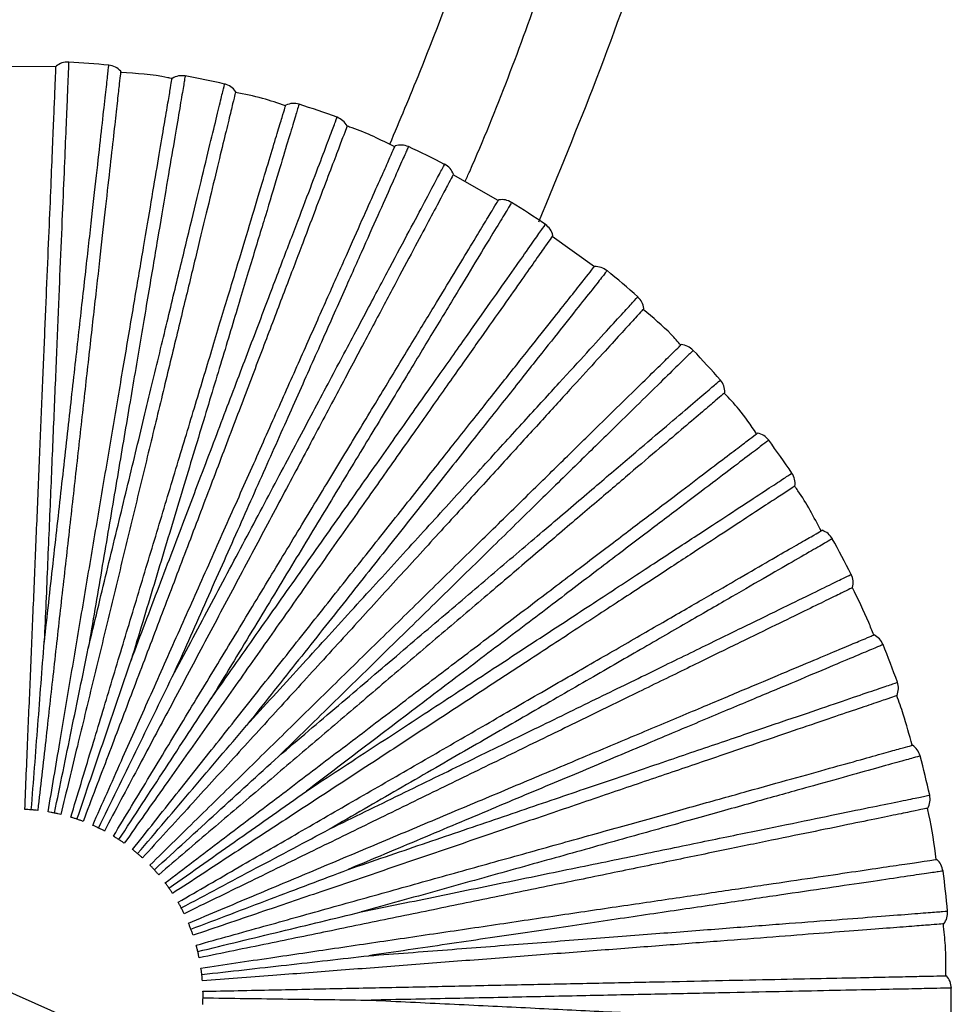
# Paper-space layout '_Superior' of a CAD drawing. Header units: millimetres. Extents: x -509 to 509, y -549 to 547.
# Tile 16 of 33: x 367 to 467, y -262 to -156. Entities that reach past the tile are written whole.
import ezdxf

# ---------------------------------------------------------------- set-up
doc = ezdxf.new("R2010")
doc.units = ezdxf.units.MM

psp = doc.layouts.new('_Superior')

# ---------------------------------------------------------------- linework, layer by layer
at = {"color": 7, "linetype": 'Continuous', "lineweight": 25}
for p, q in [((371.03, -161.49), (365.44, -161.45)), ((418.59, -175.88), (413.74, -173.11)), ((428.94, -182.98), (424.4, -179.72)), ((348.57, -253.2), (385.11, -269.46))]:
    psp.add_line(p, q, dxfattribs=at)
for start, end in [(84.3642, 86.8362), (77.164, 79.6365), (69.9638, 72.4368), (62.7636, 65.2369), (55.5634, 58.037), (48.3632, 50.8369), (41.164, 43.6366), (33.963, 36.4365), (26.7635, 29.237), (19.5633, 22.0369), (12.3631, 14.8368), (5.1631, 7.6367), (357.9631, 0.4364)]:
    psp.add_arc((366.84, -261.33), 100.5, start, end, dxfattribs=at)
for points, knots in [([(415.03, -173.85), (415.2, -173.47), (418.32, -166.48), (423.55, -152.33), (430.6, -131.42), (436.53, -110), (441.43, -88.32), (445.26, -66.43), (447.98, -44.38), (449.68, -22.21), (449.89, -7.41), (450, 0)], [0, 0, 0, 0, 0.006828, 0.128796, 0.253251, 0.377704, 0.502161, 0.626629, 0.751096, 0.875545, 1, 1, 1, 1]), ([(422.95, -178.16), (425.07, -173.05), (429.39, -162.61), (435.01, -146.75), (440.04, -130.91), (444.31, -115.54), (447.91, -100.67), (450.41, -88.6), (452.11, -79.35), (453.17, -73.02), (454.04, -67.38), (454.73, -62.53), (455.22, -58.85), (455.55, -56.16), (455.77, -54.39), (455.97, -52.7), (456.18, -50.81), (456.45, -48.34), (456.81, -44.84), (457.25, -40.15), (457.74, -34.14), (458.22, -27.08), (458.63, -18.98), (458.94, -9.84), (458.98, -3.39), (459, 0)], [0, 0, 0, 0, 0.090752, 0.185107, 0.275871, 0.363042, 0.446624, 0.526617, 0.565232, 0.600741, 0.631882, 0.658655, 0.681059, 0.692843, 0.703064, 0.710288, 0.720698, 0.734294, 0.751075, 0.778405, 0.811397, 0.850051, 0.894369, 0.944353, 1, 1, 1, 1]), ([(440.94, -5), (440.93, -6.7), (440.89, -11.43), (440.62, -18.83), (440.21, -26.84), (439.72, -33.81), (439.22, -39.73), (438.77, -44.32), (438.41, -47.74), (438.12, -50.3), (437.88, -52.36), (437.66, -54.16), (437.46, -55.8), (437.22, -57.63), (436.94, -59.69), (436.63, -61.96), (436.15, -65.25), (435.46, -69.75), (434.51, -75.46), (432.78, -85.05), (429.99, -98.42), (425.89, -114.88), (421.2, -131.02), (416, -146.61), (411.23, -159.61), (407.99, -167.26), (406.9, -169.84)], [0, 0, 0, 0, 0.030162, 0.0837, 0.131087, 0.172325, 0.207416, 0.23636, 0.254034, 0.26825, 0.281992, 0.290825, 0.300402, 0.311298, 0.323513, 0.337047, 0.3519, 0.382556, 0.417586, 0.454426, 0.555276, 0.659296, 0.754856, 0.852869, 0.950453, 1, 1, 1, 1]), ([(367.68, -241.35), (367.78, -238.82), (367.98, -233.98), (368.29, -226.74), (368.59, -219.61), (368.89, -212.41), (369.19, -205.25), (369.48, -198.27), (369.76, -191.61), (370.02, -185.4), (370.26, -179.75), (370.47, -174.78), (370.64, -170.55), (370.79, -167.12), (370.9, -164.5), (370.97, -162.7), (371.02, -161.61), (371.02, -161.48), (371.03, -161.42)], [0, 0, 0, 0, 0.062456, 0.119828, 0.179243, 0.240502, 0.303357, 0.367511, 0.432626, 0.498331, 0.564234, 0.629934, 0.695041, 0.759182, 0.822021, 0.88326, 0.942652, 1, 1, 1, 1]), ([(377.99, -161.95), (377.98, -162.02), (377.96, -162.15), (377.84, -163.23), (377.64, -165.02), (377.35, -167.63), (376.97, -171.04), (376.49, -175.24), (375.94, -180.19), (375.31, -185.81), (374.62, -191.99), (373.87, -198.61), (373.1, -205.55), (372.3, -212.67), (371.49, -219.83), (370.7, -226.92), (369.89, -234.13), (369.35, -238.94), (369.07, -241.45)], [0, 0, 0, 0, 0.057348, 0.11674, 0.177979, 0.240818, 0.304959, 0.370066, 0.435766, 0.501669, 0.567374, 0.632489, 0.696643, 0.759498, 0.820757, 0.880172, 0.937544, 1, 1, 1, 1]), ([(372.39, -160.99), (372.38, -161.08), (372.37, -161.28), (372.31, -162.89), (372.2, -165.42), (372.05, -168.93), (371.87, -173.35), (371.64, -178.62), (371.39, -184.68), (371.11, -191.42), (370.8, -198.76), (370.47, -206.6), (370.12, -214.82), (369.88, -220.51), (369.76, -223.36)], [0, 0, 0, 0, 0.083445, 0.167006, 0.250708, 0.333669, 0.41686, 0.500454, 0.583374, 0.666709, 0.750181, 0.833089, 0.916578, 1, 1, 1, 1]), ([(369.76, -223.36), (370.08, -220.54), (370.71, -214.9), (371.62, -206.73), (372.49, -198.93), (373.31, -191.63), (374.06, -184.91), (374.74, -178.89), (375.33, -173.64), (375.82, -169.24), (376.21, -165.75), (376.5, -163.19), (376.66, -161.75), (376.73, -161.14), (376.71, -161.32), (376.71, -161.32)], [0, 0, 0, 0, 0.083093, 0.166108, 0.249783, 0.332788, 0.415895, 0.499542, 0.582487, 0.665718, 0.749281, 0.832195, 0.915582, 0.999532, 1, 1, 1, 1]), ([(370.17, -241.61), (370.6, -239.12), (371.4, -234.34), (372.61, -227.19), (373.8, -220.16), (375, -213.05), (376.2, -205.99), (377.36, -199.1), (378.48, -192.53), (379.51, -186.4), (380.46, -180.82), (381.29, -175.92), (381.99, -171.74), (382.56, -168.36), (383, -165.77), (383.3, -163.99), (383.48, -162.92), (383.5, -162.79), (383.52, -162.73)], [0, 0, 0, 0, 0.062456, 0.119828, 0.179243, 0.240502, 0.303357, 0.367511, 0.432626, 0.498331, 0.564234, 0.629934, 0.695041, 0.759182, 0.822021, 0.88326, 0.942652, 1, 1, 1, 1]), ([(384.92, -162.47), (384.9, -162.57), (384.87, -162.76), (384.6, -164.35), (384.18, -166.85), (383.59, -170.31), (382.85, -174.67), (381.97, -179.88), (380.96, -185.85), (379.84, -192.51), (378.61, -199.75), (377.3, -207.49), (375.93, -215.59), (374.97, -221.21), (374.5, -224.02)], [0, 0, 0, 0, 0.0834447, 0.1670064, 0.2507083, 0.3336692, 0.4168604, 0.5004543, 0.5833742, 0.6667087, 0.7501813, 0.8330888, 0.9165781, 1, 1, 1, 1]), ([(383.51, -162.75), (383.36, -162.72), (381.54, -162.31), (379.68, -162.2), (377.97, -162.09)], [0, 0, 0, 0, 0.084819, 1, 1, 1, 1]), ([(374.5, -224.02), (375.16, -221.26), (376.49, -215.75), (378.43, -207.76), (380.27, -200.13), (382, -192.99), (383.58, -186.42), (385.01, -180.53), (386.25, -175.4), (387.29, -171.09), (388.12, -167.68), (388.72, -165.18), (389.06, -163.76), (389.21, -163.17), (389.17, -163.34), (389.17, -163.34)], [0, 0, 0, 0, 0.083093, 0.166108, 0.249783, 0.332788, 0.415895, 0.499542, 0.582487, 0.665718, 0.749281, 0.832195, 0.915582, 0.999532, 1, 1, 1, 1]), ([(390.35, -164.13), (390.34, -164.2), (390.31, -164.32), (390.05, -165.38), (389.63, -167.13), (389.01, -169.68), (388.2, -173.02), (387.21, -177.13), (386.04, -181.97), (384.71, -187.46), (383.25, -193.51), (381.68, -199.99), (380.04, -206.78), (378.35, -213.74), (376.66, -220.74), (374.98, -227.68), (373.27, -234.73), (372.14, -239.44), (371.54, -241.89)], [0, 0, 0, 0, 0.057348, 0.11674, 0.177979, 0.240818, 0.304959, 0.370066, 0.435766, 0.501669, 0.567374, 0.632489, 0.696643, 0.759498, 0.820757, 0.880172, 0.937544, 1, 1, 1, 1]), ([(395.71, -165.69), (394.9, -165.4), (393.14, -164.78), (391.31, -164.43), (390.33, -164.24)], [0, 0, 0, 0, 0.464956, 1, 1, 1, 1]), ([(372.62, -242.18), (373.35, -239.77), (374.75, -235.13), (376.85, -228.18), (378.91, -221.35), (380.99, -214.45), (383.06, -207.6), (385.08, -200.91), (387.01, -194.53), (388.8, -188.58), (390.44, -183.17), (391.88, -178.4), (393.1, -174.35), (394.09, -171.06), (394.85, -168.55), (395.37, -166.83), (395.69, -165.79), (395.72, -165.66), (395.74, -165.6)], [0, 0, 0, 0, 0.062456, 0.119828, 0.179243, 0.240502, 0.303357, 0.367511, 0.432626, 0.498331, 0.564234, 0.629934, 0.695041, 0.759182, 0.822021, 0.88326, 0.942652, 1, 1, 1, 1]), ([(397.17, -165.52), (397.14, -165.61), (397.08, -165.8), (396.62, -167.34), (395.88, -169.76), (394.87, -173.13), (393.59, -177.37), (392.06, -182.42), (390.31, -188.22), (388.36, -194.68), (386.23, -201.71), (383.96, -209.22), (381.59, -217.09), (379.94, -222.55), (379.11, -225.28)], [0, 0, 0, 0, 0.0834447, 0.1670064, 0.2507083, 0.3336692, 0.4168604, 0.5004543, 0.5833742, 0.6667087, 0.7501813, 0.8330888, 0.9165781, 1, 1, 1, 1]), ([(379.11, -225.28), (380.12, -222.62), (382.13, -217.32), (385.05, -209.63), (387.83, -202.3), (390.44, -195.43), (392.84, -189.11), (394.99, -183.45), (396.87, -178.51), (398.44, -174.37), (399.69, -171.09), (400.6, -168.68), (401.12, -167.32), (401.33, -166.75), (401.27, -166.91), (401.27, -166.92)], [0, 0, 0, 0, 0.083093, 0.166108, 0.249783, 0.332788, 0.415895, 0.499542, 0.582487, 0.665718, 0.749281, 0.832195, 0.915582, 0.999532, 1, 1, 1, 1]), ([(402.35, -167.85), (402.33, -167.91), (402.28, -168.03), (401.89, -169.05), (401.25, -170.73), (400.32, -173.18), (399.1, -176.39), (397.6, -180.35), (395.83, -185), (393.83, -190.28), (391.62, -196.1), (389.25, -202.33), (386.77, -208.86), (384.23, -215.55), (381.67, -222.29), (379.13, -228.96), (376.56, -235.74), (374.84, -240.27), (373.94, -242.63)], [0, 0, 0, 0, 0.057348, 0.11674, 0.177979, 0.240818, 0.304959, 0.370066, 0.435766, 0.501669, 0.567374, 0.632489, 0.696643, 0.759498, 0.820757, 0.880172, 0.937544, 1, 1, 1, 1]), ([(407.46, -170.09), (405.96, -169.34), (404.29, -168.5), (402.52, -167.93), (402.34, -167.87)], [0, 0, 0, 0, 0.8995281, 1, 1, 1, 1]), ([(374.97, -243.06), (376, -240.75), (377.97, -236.32), (380.92, -229.7), (383.82, -223.18), (386.76, -216.6), (389.67, -210.05), (392.51, -203.68), (395.22, -197.58), (397.75, -191.9), (400.05, -186.74), (402.07, -182.19), (403.79, -178.33), (405.19, -175.19), (406.26, -172.8), (406.99, -171.15), (407.43, -170.15), (407.49, -170.03), (407.51, -169.98)], [0, 0, 0, 0, 0.062456, 0.119828, 0.179243, 0.240502, 0.303357, 0.367511, 0.432626, 0.498331, 0.564234, 0.629934, 0.695041, 0.759182, 0.822021, 0.88326, 0.942652, 1, 1, 1, 1]), ([(408.93, -170.07), (408.89, -170.16), (408.81, -170.34), (408.16, -171.81), (407.13, -174.13), (405.7, -177.34), (403.9, -181.38), (401.75, -186.2), (399.29, -191.74), (396.54, -197.9), (393.55, -204.61), (390.36, -211.78), (387.01, -219.29), (384.69, -224.5), (383.53, -227.1)], [0, 0, 0, 0, 0.083445, 0.167006, 0.250708, 0.333669, 0.41686, 0.500454, 0.583374, 0.666709, 0.750181, 0.833089, 0.916578, 1, 1, 1, 1]), ([(383.53, -227.1), (384.87, -224.59), (387.53, -219.58), (391.39, -212.32), (395.07, -205.39), (398.52, -198.9), (401.69, -192.94), (404.53, -187.59), (407.01, -182.93), (409.09, -179.01), (410.74, -175.92), (411.95, -173.64), (412.63, -172.35), (412.91, -171.82), (412.83, -171.97), (412.83, -171.98)], [0, 0, 0, 0, 0.083093, 0.166108, 0.249783, 0.332788, 0.415895, 0.499542, 0.582487, 0.665718, 0.749281, 0.832195, 0.915582, 0.999532, 1, 1, 1, 1]), ([(413.79, -173.04), (413.76, -173.09), (413.69, -173.21), (413.18, -174.17), (412.34, -175.76), (411.11, -178.08), (409.49, -181.11), (407.51, -184.84), (405.17, -189.24), (402.52, -194.23), (399.6, -199.72), (396.47, -205.61), (393.19, -211.77), (389.83, -218.09), (386.44, -224.46), (383.09, -230.76), (379.69, -237.16), (377.41, -241.44), (376.23, -243.67)], [0, 0, 0, 0, 0.057348, 0.11674, 0.177979, 0.240818, 0.304959, 0.370066, 0.435766, 0.501669, 0.567374, 0.632489, 0.696643, 0.759498, 0.820757, 0.880172, 0.937544, 1, 1, 1, 1]), ([(377.2, -244.22), (378.51, -242.06), (381.02, -237.92), (384.77, -231.71), (388.47, -225.61), (392.21, -219.45), (395.91, -213.32), (399.53, -207.35), (402.99, -201.64), (406.21, -196.32), (409.13, -191.49), (411.71, -187.23), (413.91, -183.61), (415.68, -180.68), (417.04, -178.43), (417.98, -176.89), (418.54, -175.96), (418.61, -175.85), (418.64, -175.79)], [0, 0, 0, 0, 0.062456, 0.119828, 0.179243, 0.240502, 0.303357, 0.367511, 0.432626, 0.498331, 0.564234, 0.629934, 0.695041, 0.759182, 0.822021, 0.88326, 0.942652, 1, 1, 1, 1]), ([(420.04, -176.07), (419.99, -176.15), (419.89, -176.32), (419.06, -177.7), (417.74, -179.86), (415.92, -182.87), (413.63, -186.66), (410.89, -191.17), (407.76, -196.35), (404.26, -202.12), (400.45, -208.41), (396.38, -215.12), (392.12, -222.15), (389.17, -227.02), (387.69, -229.46)], [0, 0, 0, 0, 0.0834447, 0.1670064, 0.2507083, 0.3336692, 0.4168604, 0.5004543, 0.5833742, 0.6667087, 0.7501813, 0.8330888, 0.9165781, 1, 1, 1, 1]), ([(387.69, -229.46), (389.33, -227.14), (392.6, -222.5), (397.33, -215.79), (401.86, -209.37), (406.09, -203.37), (409.98, -197.85), (413.48, -192.9), (416.52, -188.58), (419.08, -184.96), (421.1, -182.09), (422.58, -179.98), (423.42, -178.8), (423.77, -178.3), (423.67, -178.44), (423.67, -178.44)], [0, 0, 0, 0, 0.083093, 0.166108, 0.249783, 0.332788, 0.415895, 0.499542, 0.582487, 0.665718, 0.749281, 0.832195, 0.915582, 0.999532, 1, 1, 1, 1]), ([(424.48, -179.62), (424.44, -179.67), (424.37, -179.78), (423.74, -180.66), (422.7, -182.14), (421.19, -184.28), (419.21, -187.09), (416.77, -190.54), (413.9, -194.61), (410.65, -199.23), (407.06, -204.31), (403.22, -209.76), (399.19, -215.46), (395.07, -221.32), (390.91, -227.21), (386.8, -233.04), (382.62, -238.96), (379.82, -242.92), (378.37, -244.99)], [0, 0, 0, 0, 0.057348, 0.11674, 0.177979, 0.240818, 0.304959, 0.370066, 0.435766, 0.501669, 0.567374, 0.632489, 0.696643, 0.759498, 0.820757, 0.880172, 0.937544, 1, 1, 1, 1]), ([(379.26, -245.66), (380.83, -243.68), (383.84, -239.88), (388.35, -234.2), (392.78, -228.6), (397.25, -222.95), (401.7, -217.34), (406.04, -211.87), (410.18, -206.65), (414.04, -201.77), (417.55, -197.34), (420.65, -193.44), (423.28, -190.13), (425.41, -187.43), (427.04, -185.38), (428.16, -183.97), (428.83, -183.11), (428.91, -183.01), (428.95, -182.96)], [0, 0, 0, 0, 0.062456, 0.119828, 0.179243, 0.240502, 0.303357, 0.367511, 0.432626, 0.498331, 0.564234, 0.629934, 0.695041, 0.759182, 0.822021, 0.88326, 0.942652, 1, 1, 1, 1]), ([(430.31, -183.41), (430.25, -183.49), (430.12, -183.64), (429.13, -184.9), (427.55, -186.89), (425.37, -189.64), (422.62, -193.11), (419.34, -197.24), (415.58, -201.99), (411.38, -207.28), (406.82, -213.04), (401.94, -219.19), (396.84, -225.63), (393.29, -230.09), (391.52, -232.33)], [0, 0, 0, 0, 0.0834447, 0.1670064, 0.2507083, 0.3336692, 0.4168604, 0.5004543, 0.5833742, 0.6667087, 0.7501813, 0.8330888, 0.9165781, 1, 1, 1, 1]), ([(391.52, -232.33), (393.44, -230.23), (397.26, -226.04), (402.8, -219.97), (408.09, -214.17), (413.05, -208.74), (417.6, -203.76), (421.69, -199.28), (425.25, -195.38), (428.24, -192.11), (430.6, -189.52), (432.34, -187.61), (433.32, -186.54), (433.73, -186.09), (433.61, -186.22), (433.61, -186.22)], [0, 0, 0, 0, 0.083093, 0.166108, 0.249783, 0.332788, 0.415895, 0.499542, 0.582487, 0.665718, 0.749281, 0.832195, 0.915582, 0.999532, 1, 1, 1, 1]), ([(434.27, -187.48), (434.23, -187.53), (434.14, -187.63), (433.4, -188.43), (432.19, -189.76), (430.42, -191.7), (428.1, -194.24), (425.25, -197.36), (421.89, -201.04), (418.08, -205.21), (413.89, -209.8), (409.39, -214.73), (404.69, -219.88), (399.86, -225.17), (395, -230.49), (390.19, -235.76), (385.3, -241.12), (382.03, -244.7), (380.32, -246.56)], [0, 0, 0, 0, 0.0573481, 0.1167402, 0.1779794, 0.2408178, 0.3049593, 0.3700658, 0.4357662, 0.5016686, 0.5673735, 0.6324889, 0.6966434, 0.7594984, 0.8207573, 0.8801717, 0.937544, 1, 1, 1, 1]), ([(438.23, -191.41), (437.9, -191.03), (436.67, -189.63), (435.23, -188.45), (434.18, -187.58)], [0, 0, 0, 0, 0.2710992, 1, 1, 1, 1]), ([(381.13, -247.34), (382.93, -245.57), (386.39, -242.18), (391.58, -237.1), (396.67, -232.11), (401.82, -227.07), (406.94, -222.06), (411.93, -217.17), (416.69, -212.51), (421.14, -208.16), (425.17, -204.2), (428.73, -200.72), (431.75, -197.76), (434.21, -195.36), (436.08, -193.52), (437.37, -192.26), (438.15, -191.5), (438.24, -191.41), (438.29, -191.36)], [0, 0, 0, 0, 0.062456, 0.1198283, 0.1792427, 0.2405016, 0.3033566, 0.3675111, 0.4326265, 0.4983314, 0.5642338, 0.6299342, 0.6950407, 0.7591822, 0.8220206, 0.8832598, 0.9426519, 1, 1, 1, 1]), ([(439.57, -191.98), (439.5, -192.05), (439.36, -192.19), (438.21, -193.31), (436.4, -195.08), (433.89, -197.54), (430.73, -200.64), (426.96, -204.33), (422.63, -208.57), (417.81, -213.29), (412.56, -218.43), (406.95, -223.92), (401.07, -229.67), (397, -233.66), (394.96, -235.65)], [0, 0, 0, 0, 0.083445, 0.167006, 0.250708, 0.333669, 0.41686, 0.500454, 0.583374, 0.666709, 0.750181, 0.833089, 0.916578, 1, 1, 1, 1]), ([(394.96, -235.65), (397.12, -233.81), (401.44, -230.13), (407.7, -224.8), (413.68, -219.71), (419.27, -214.95), (424.42, -210.57), (429.03, -206.64), (433.05, -203.22), (436.43, -200.35), (439.1, -198.07), (441.06, -196.4), (442.17, -195.46), (442.63, -195.07), (442.5, -195.18), (442.5, -195.18)], [0, 0, 0, 0, 0.083093, 0.166108, 0.249783, 0.332788, 0.415895, 0.499542, 0.582487, 0.665718, 0.749281, 0.832195, 0.915582, 0.999532, 1, 1, 1, 1]), ([(442.99, -196.52), (442.94, -196.56), (442.84, -196.64), (442.02, -197.35), (440.64, -198.52), (438.64, -200.22), (436.03, -202.44), (432.81, -205.18), (429.02, -208.41), (424.71, -212.07), (419.98, -216.11), (414.9, -220.43), (409.58, -224.95), (404.13, -229.59), (398.64, -234.27), (393.21, -238.89), (387.68, -243.59), (383.99, -246.73), (382.07, -248.37)], [0, 0, 0, 0, 0.057348, 0.11674, 0.177979, 0.240818, 0.304959, 0.370066, 0.435766, 0.501669, 0.567374, 0.632489, 0.696643, 0.759498, 0.820757, 0.880172, 0.937544, 1, 1, 1, 1]), ([(446.39, -200.94), (445.78, -200.04), (444.73, -198.5), (443.45, -197.14), (442.92, -196.58)], [0, 0, 0, 0, 0.586487, 1, 1, 1, 1]), ([(382.77, -249.24), (384.78, -247.71), (388.64, -244.78), (394.42, -240.4), (400.1, -236.08), (405.84, -231.72), (411.55, -227.39), (417.11, -223.17), (422.42, -219.14), (427.37, -215.38), (431.87, -211.97), (435.84, -208.95), (439.21, -206.4), (441.94, -204.32), (444.03, -202.74), (445.47, -201.65), (446.34, -200.99), (446.44, -200.91), (446.49, -200.87)], [0, 0, 0, 0, 0.062456, 0.119828, 0.179243, 0.240502, 0.303357, 0.367511, 0.432626, 0.498331, 0.564234, 0.629934, 0.695041, 0.759182, 0.822021, 0.88326, 0.942652, 1, 1, 1, 1]), ([(447.69, -201.64), (447.61, -201.7), (447.46, -201.82), (446.18, -202.79), (444.16, -204.32), (441.36, -206.45), (437.83, -209.12), (433.63, -212.31), (428.8, -215.98), (423.43, -220.06), (417.57, -224.5), (411.32, -229.24), (404.77, -234.21), (400.23, -237.65), (397.96, -239.38)], [0, 0, 0, 0, 0.0834447, 0.1670064, 0.2507083, 0.3336692, 0.4168604, 0.5004543, 0.5833742, 0.6667087, 0.7501813, 0.8330888, 0.9165781, 1, 1, 1, 1]), ([(397.96, -239.38), (400.33, -237.82), (405.08, -234.71), (411.96, -230.21), (418.52, -225.91), (424.67, -221.89), (430.32, -218.19), (435.39, -214.87), (439.81, -211.98), (443.52, -209.55), (446.46, -207.63), (448.61, -206.22), (449.83, -205.42), (450.34, -205.09), (450.19, -205.18), (450.19, -205.19)], [0, 0, 0, 0, 0.083093, 0.166108, 0.249783, 0.332788, 0.415895, 0.499542, 0.582487, 0.665718, 0.749281, 0.832195, 0.915582, 0.999532, 1, 1, 1, 1]), ([(450.52, -206.57), (450.46, -206.61), (450.35, -206.68), (449.44, -207.28), (447.93, -208.26), (445.74, -209.7), (442.87, -211.58), (439.33, -213.9), (435.16, -216.62), (430.43, -219.72), (425.23, -223.12), (419.65, -226.77), (413.8, -230.6), (407.81, -234.52), (401.78, -238.46), (395.81, -242.37), (389.74, -246.34), (385.69, -249), (383.57, -250.38)], [0, 0, 0, 0, 0.0573481, 0.1167402, 0.1779794, 0.2408178, 0.3049593, 0.3700658, 0.4357662, 0.5016686, 0.5673735, 0.6324889, 0.6966434, 0.7594984, 0.8207573, 0.8801717, 0.937544, 1, 1, 1, 1]), ([(453.32, -211.4), (452.56, -209.91), (451.71, -208.25), (450.61, -206.75), (450.49, -206.59)], [0, 0, 0, 0, 0.894477, 1, 1, 1, 1]), ([(384.16, -251.33), (386.35, -250.07), (390.54, -247.64), (396.82, -244.02), (403, -240.45), (409.25, -236.85), (415.45, -233.27), (421.49, -229.77), (427.27, -226.44), (432.66, -223.33), (437.55, -220.51), (441.86, -218.02), (445.52, -215.9), (448.5, -214.18), (450.77, -212.87), (452.33, -211.97), (453.27, -211.43), (453.39, -211.36), (453.44, -211.33)], [0, 0, 0, 0, 0.062456, 0.119828, 0.179243, 0.240502, 0.303357, 0.367511, 0.432626, 0.498331, 0.564234, 0.629934, 0.695041, 0.759182, 0.822021, 0.88326, 0.942652, 1, 1, 1, 1]), ([(454.53, -212.25), (454.45, -212.3), (454.28, -212.39), (452.89, -213.2), (450.69, -214.46), (447.65, -216.22), (443.82, -218.43), (439.25, -221.07), (434, -224.1), (428.15, -227.47), (421.79, -231.15), (414.99, -235.07), (407.87, -239.18), (402.93, -242.03), (400.47, -243.45)], [0, 0, 0, 0, 0.083445, 0.167006, 0.250708, 0.333669, 0.41686, 0.500454, 0.583374, 0.666709, 0.750181, 0.833089, 0.916578, 1, 1, 1, 1]), ([(400.47, -243.45), (403.02, -242.2), (408.11, -239.72), (415.5, -236.11), (422.55, -232.67), (429.16, -229.45), (435.23, -226.48), (440.68, -223.83), (445.42, -221.51), (449.41, -219.57), (452.56, -218.03), (454.88, -216.9), (456.18, -216.26), (456.73, -216), (456.57, -216.07), (456.57, -216.07)], [0, 0, 0, 0, 0.083093, 0.166108, 0.249783, 0.332788, 0.415895, 0.499542, 0.582487, 0.665718, 0.749281, 0.832195, 0.915582, 0.999532, 1, 1, 1, 1]), ([(456.72, -217.49), (456.66, -217.52), (456.54, -217.58), (455.57, -218.06), (453.94, -218.85), (451.59, -220), (448.5, -221.5), (444.7, -223.35), (440.22, -225.54), (435.15, -228.01), (429.56, -230.74), (423.56, -233.66), (417.29, -236.72), (410.85, -239.86), (404.37, -243.02), (397.96, -246.15), (391.44, -249.33), (387.08, -251.46), (384.81, -252.56)], [0, 0, 0, 0, 0.057348, 0.11674, 0.177979, 0.240818, 0.304959, 0.370066, 0.435766, 0.501669, 0.567374, 0.632489, 0.696643, 0.759498, 0.820757, 0.880172, 0.937544, 1, 1, 1, 1]), ([(459, -222.59), (458.82, -222.14), (458.13, -220.41), (457.31, -218.74), (456.7, -217.5)], [0, 0, 0, 0, 0.259105, 1, 1, 1, 1]), ([(368.37, -241.39), (368.61, -238.35), (369.07, -232.32), (369.53, -226.32), (369.76, -223.36)], [0, 0, 0, 0, 0.504814, 1, 1, 1, 1]), ([(385.28, -253.58), (387.6, -252.6), (392.07, -250.72), (398.76, -247.91), (405.33, -245.15), (411.98, -242.35), (418.58, -239.58), (425.02, -236.87), (431.16, -234.29), (436.9, -231.88), (442.11, -229.69), (446.7, -227.76), (450.6, -226.12), (453.76, -224.79), (456.18, -223.77), (457.84, -223.08), (458.84, -222.65), (458.97, -222.6), (459.03, -222.58)], [0, 0, 0, 0, 0.062456, 0.119828, 0.179243, 0.240502, 0.303357, 0.367511, 0.432626, 0.498331, 0.564234, 0.629934, 0.695041, 0.759182, 0.822021, 0.88326, 0.942652, 1, 1, 1, 1]), ([(370.86, -241.74), (371.47, -238.75), (372.69, -232.83), (373.9, -226.94), (374.5, -224.02)], [0, 0, 0, 0, 0.504814, 1, 1, 1, 1]), ([(459.99, -223.62), (459.9, -223.66), (459.72, -223.74), (458.24, -224.36), (455.9, -225.34), (452.66, -226.71), (448.59, -228.42), (443.72, -230.46), (438.13, -232.81), (431.91, -235.43), (425.14, -238.27), (417.9, -241.31), (410.32, -244.5), (405.07, -246.7), (402.44, -247.81)], [0, 0, 0, 0, 0.0834447, 0.1670064, 0.2507083, 0.3336692, 0.4168604, 0.5004543, 0.5833742, 0.6667087, 0.7501813, 0.8330888, 0.9165781, 1, 1, 1, 1]), ([(373.28, -242.4), (374.27, -239.51), (376.21, -233.79), (378.15, -228.09), (379.11, -225.28)], [0, 0, 0, 0, 0.5048138, 1, 1, 1, 1]), ([(375.61, -243.35), (376.94, -240.61), (379.59, -235.18), (382.23, -229.77), (383.53, -227.1)], [0, 0, 0, 0, 0.504814, 1, 1, 1, 1]), ([(402.44, -247.81), (405.13, -246.89), (410.5, -245.06), (418.28, -242.41), (425.71, -239.88), (432.66, -237.51), (439.06, -235.33), (444.79, -233.38), (449.79, -231.68), (453.99, -230.25), (457.31, -229.12), (459.75, -228.29), (461.13, -227.82), (461.7, -227.62), (461.54, -227.68), (461.53, -227.68)], [0, 0, 0, 0, 0.083093, 0.166108, 0.249783, 0.332788, 0.415895, 0.499542, 0.582487, 0.665718, 0.749281, 0.832195, 0.915582, 0.999532, 1, 1, 1, 1]), ([(377.79, -244.59), (379.46, -242.04), (382.77, -236.98), (386.06, -231.95), (387.69, -229.46)], [0, 0, 0, 0, 0.504814, 1, 1, 1, 1]), ([(461.5, -229.1), (461.44, -229.12), (461.32, -229.17), (460.29, -229.52), (458.58, -230.1), (456.1, -230.94), (452.85, -232.05), (448.84, -233.41), (444.13, -235.02), (438.78, -236.84), (432.89, -238.84), (426.58, -240.99), (419.97, -243.24), (413.19, -245.55), (406.37, -247.87), (399.62, -250.17), (392.75, -252.51), (388.16, -254.07), (385.77, -254.88)], [0, 0, 0, 0, 0.057348, 0.11674, 0.177979, 0.240818, 0.304959, 0.370066, 0.435766, 0.501669, 0.567374, 0.632489, 0.696643, 0.759498, 0.820757, 0.880172, 0.937544, 1, 1, 1, 1]), ([(463.13, -234.45), (462.82, -233.33), (462.34, -231.53), (461.71, -229.78), (461.47, -229.11)], [0, 0, 0, 0, 0.621102, 1, 1, 1, 1]), ([(379.8, -246.1), (381.78, -243.78), (385.7, -239.17), (389.59, -234.59), (391.52, -232.33)], [0, 0, 0, 0, 0.504814, 1, 1, 1, 1]), ([(386.1, -255.95), (388.53, -255.27), (393.2, -253.97), (400.19, -252.02), (407.06, -250.1), (414, -248.16), (420.9, -246.24), (427.62, -244.36), (434.05, -242.57), (440.04, -240.89), (445.48, -239.37), (450.28, -238.03), (454.35, -236.9), (457.66, -235.97), (460.18, -235.27), (461.92, -234.78), (462.97, -234.49), (463.09, -234.46), (463.16, -234.44)], [0, 0, 0, 0, 0.062456, 0.119828, 0.179243, 0.240502, 0.303357, 0.367511, 0.432626, 0.498331, 0.564234, 0.629934, 0.695041, 0.759182, 0.822021, 0.88326, 0.942652, 1, 1, 1, 1]), ([(381.61, -247.84), (383.86, -245.79), (388.32, -241.71), (392.76, -237.66), (394.96, -235.65)], [0, 0, 0, 0, 0.504814, 1, 1, 1, 1]), ([(463.99, -235.6), (463.89, -235.62), (463.7, -235.68), (462.15, -236.11), (459.71, -236.79), (456.33, -237.73), (452.07, -238.92), (446.98, -240.34), (441.15, -241.97), (434.65, -243.79), (427.57, -245.76), (420.01, -247.87), (412.09, -250.08), (406.6, -251.61), (403.86, -252.37)], [0, 0, 0, 0, 0.083445, 0.167006, 0.250708, 0.333669, 0.41686, 0.500454, 0.583374, 0.666709, 0.750181, 0.833089, 0.916578, 1, 1, 1, 1]), ([(383.18, -249.8), (385.67, -248.04), (390.61, -244.56), (395.53, -241.09), (397.96, -239.38)], [0, 0, 0, 0, 0.5048138, 1, 1, 1, 1]), ([(403.86, -252.37), (406.64, -251.8), (412.19, -250.66), (420.25, -249), (427.93, -247.43), (435.13, -245.95), (441.75, -244.59), (447.68, -243.37), (452.86, -242.31), (457.2, -241.41), (460.63, -240.71), (463.16, -240.19), (464.58, -239.9), (465.18, -239.78), (465.01, -239.81), (465.01, -239.81)], [0, 0, 0, 0, 0.083093, 0.166108, 0.249783, 0.332788, 0.415895, 0.499542, 0.582487, 0.665718, 0.749281, 0.832195, 0.915582, 0.999532, 1, 1, 1, 1]), ([(368.37, -241.39), (368.25, -241.38), (367.99, -241.36), (367.78, -241.35), (367.68, -241.35)], [0, 0, 0, 0, 0.499702, 1, 1, 1, 1]), ([(369.07, -241.45), (368.96, -241.44), (368.75, -241.42), (368.5, -241.4), (368.37, -241.39)], [0, 0, 0, 0, 0.50044, 1, 1, 1, 1]), ([(464.8, -241.22), (464.73, -241.24), (464.6, -241.26), (463.54, -241.48), (461.77, -241.84), (459.2, -242.37), (455.84, -243.06), (451.7, -243.91), (446.82, -244.91), (441.28, -246.05), (435.19, -247.3), (428.66, -248.64), (421.82, -250.04), (414.81, -251.48), (407.74, -252.93), (400.76, -254.37), (393.65, -255.83), (388.9, -256.8), (386.43, -257.31)], [0, 0, 0, 0, 0.057348, 0.11674, 0.177979, 0.240818, 0.304959, 0.370066, 0.435766, 0.501669, 0.567374, 0.632489, 0.696643, 0.759498, 0.820757, 0.880172, 0.937544, 1, 1, 1, 1]), ([(465.72, -246.73), (465.5, -245.11), (465.25, -243.26), (464.83, -241.45), (464.78, -241.23)], [0, 0, 0, 0, 0.878994, 1, 1, 1, 1]), ([(370.86, -241.74), (370.74, -241.71), (370.49, -241.66), (370.28, -241.63), (370.17, -241.61)], [0, 0, 0, 0, 0.499702, 1, 1, 1, 1]), ([(371.54, -241.89), (371.44, -241.87), (371.23, -241.82), (370.98, -241.76), (370.86, -241.74)], [0, 0, 0, 0, 0.50044, 1, 1, 1, 1]), ([(373.28, -242.4), (373.16, -242.36), (372.92, -242.28), (372.72, -242.21), (372.62, -242.18)], [0, 0, 0, 0, 0.499702, 1, 1, 1, 1]), ([(373.94, -242.63), (373.84, -242.6), (373.64, -242.52), (373.4, -242.44), (373.28, -242.4)], [0, 0, 0, 0, 0.50044, 1, 1, 1, 1]), ([(375.61, -243.35), (375.49, -243.3), (375.26, -243.19), (375.07, -243.1), (374.97, -243.06)], [0, 0, 0, 0, 0.499702, 1, 1, 1, 1]), ([(376.23, -243.67), (376.13, -243.62), (375.95, -243.52), (375.72, -243.41), (375.61, -243.35)], [0, 0, 0, 0, 0.50044, 1, 1, 1, 1]), ([(384.5, -251.94), (387.19, -250.51), (392.53, -247.67), (397.84, -244.85), (400.47, -243.45)], [0, 0, 0, 0, 0.504814, 1, 1, 1, 1]), ([(377.79, -244.59), (377.68, -244.53), (377.47, -244.39), (377.29, -244.28), (377.2, -244.22)], [0, 0, 0, 0, 0.4997022, 1, 1, 1, 1]), ([(378.37, -244.99), (378.28, -244.93), (378.11, -244.8), (377.9, -244.66), (377.79, -244.59)], [0, 0, 0, 0, 0.50044, 1, 1, 1, 1]), ([(379.8, -246.1), (379.7, -246.02), (379.51, -245.85), (379.34, -245.72), (379.26, -245.66)], [0, 0, 0, 0, 0.499702, 1, 1, 1, 1]), ([(380.32, -246.56), (380.25, -246.49), (380.09, -246.35), (379.9, -246.18), (379.8, -246.1)], [0, 0, 0, 0, 0.50044, 1, 1, 1, 1]), ([(386.62, -258.41), (389.12, -258.04), (393.92, -257.33), (401.09, -256.27), (408.15, -255.23), (415.28, -254.18), (422.36, -253.13), (429.27, -252.11), (435.87, -251.14), (442.02, -250.23), (447.61, -249.4), (452.54, -248.68), (456.72, -248.06), (460.12, -247.56), (462.71, -247.17), (464.5, -246.91), (465.57, -246.75), (465.7, -246.73), (465.77, -246.72)], [0, 0, 0, 0, 0.062456, 0.1198283, 0.1792427, 0.2405016, 0.3033566, 0.3675111, 0.4326265, 0.4983314, 0.5642338, 0.6299342, 0.6950407, 0.7591822, 0.8220206, 0.8832598, 0.9426519, 1, 1, 1, 1]), ([(381.61, -247.84), (381.52, -247.75), (381.35, -247.57), (381.2, -247.41), (381.13, -247.34)], [0, 0, 0, 0, 0.499702, 1, 1, 1, 1]), ([(382.07, -248.37), (382, -248.29), (381.86, -248.13), (381.69, -247.94), (381.61, -247.84)], [0, 0, 0, 0, 0.50044, 1, 1, 1, 1]), ([(385.54, -254.23), (388.39, -253.14), (394.04, -251), (399.66, -248.86), (402.44, -247.81)], [0, 0, 0, 0, 0.504814, 1, 1, 1, 1]), ([(466.44, -247.98), (466.35, -247.99), (466.15, -248.02), (464.56, -248.25), (462.06, -248.62), (458.58, -249.14), (454.2, -249.78), (448.98, -250.55), (442.99, -251.44), (436.31, -252.42), (429.04, -253.49), (421.28, -254.64), (413.14, -255.84), (407.51, -256.67), (404.69, -257.08)], [0, 0, 0, 0, 0.0834447, 0.1670064, 0.2507083, 0.3336692, 0.4168604, 0.5004543, 0.5833742, 0.6667087, 0.7501813, 0.8330888, 0.9165781, 1, 1, 1, 1]), ([(383.18, -249.8), (383.11, -249.7), (382.96, -249.49), (382.83, -249.32), (382.77, -249.24)], [0, 0, 0, 0, 0.4997022, 1, 1, 1, 1]), ([(383.57, -250.38), (383.52, -250.29), (383.4, -250.11), (383.25, -249.91), (383.18, -249.8)], [0, 0, 0, 0, 0.50044, 1, 1, 1, 1]), ([(384.5, -251.94), (384.44, -251.83), (384.32, -251.61), (384.21, -251.42), (384.16, -251.33)], [0, 0, 0, 0, 0.499702, 1, 1, 1, 1]), ([(384.81, -252.56), (384.77, -252.47), (384.67, -252.28), (384.56, -252.05), (384.5, -251.94)], [0, 0, 0, 0, 0.50044, 1, 1, 1, 1]), ([(386.28, -256.63), (389.24, -255.91), (395.12, -254.49), (400.96, -253.07), (403.86, -252.37)], [0, 0, 0, 0, 0.504814, 1, 1, 1, 1]), ([(404.69, -257.08), (407.52, -256.87), (413.17, -256.43), (421.37, -255.8), (429.19, -255.19), (436.52, -254.63), (443.25, -254.11), (449.3, -253.64), (454.56, -253.24), (458.98, -252.9), (462.48, -252.63), (465.05, -252.43), (466.5, -252.32), (467.1, -252.27), (466.93, -252.28), (466.93, -252.28)], [0, 0, 0, 0, 0.083093, 0.166108, 0.249783, 0.332788, 0.415895, 0.499542, 0.582487, 0.665718, 0.749281, 0.832195, 0.915582, 0.999532, 1, 1, 1, 1]), ([(385.54, -254.23), (385.49, -254.11), (385.4, -253.87), (385.32, -253.68), (385.28, -253.58)], [0, 0, 0, 0, 0.4997022, 1, 1, 1, 1]), ([(466.54, -253.66), (466.48, -253.66), (466.35, -253.67), (465.27, -253.76), (463.47, -253.89), (460.85, -254.1), (457.43, -254.36), (453.21, -254.68), (448.25, -255.07), (442.61, -255.5), (436.41, -255.98), (429.76, -256.49), (422.8, -257.02), (415.66, -257.57), (408.47, -258.13), (401.36, -258.67), (394.13, -259.23), (389.3, -259.6), (386.78, -259.8)], [0, 0, 0, 0, 0.057348, 0.11674, 0.177979, 0.240818, 0.304959, 0.370066, 0.435766, 0.501669, 0.567374, 0.632489, 0.696643, 0.759498, 0.820757, 0.880172, 0.937544, 1, 1, 1, 1]), ([(466.74, -259.24), (466.75, -258.15), (466.77, -256.29), (466.57, -254.44), (466.48, -253.66)], [0, 0, 0, 0, 0.583137, 1, 1, 1, 1]), ([(385.77, -254.88), (385.74, -254.78), (385.67, -254.58), (385.58, -254.35), (385.54, -254.23)], [0, 0, 0, 0, 0.50044, 1, 1, 1, 1]), ([(386.28, -256.63), (386.25, -256.5), (386.19, -256.26), (386.13, -256.05), (386.1, -255.95)], [0, 0, 0, 0, 0.499702, 1, 1, 1, 1]), ([(386.43, -257.31), (386.41, -257.2), (386.37, -257), (386.31, -256.75), (386.28, -256.63)], [0, 0, 0, 0, 0.50044, 1, 1, 1, 1]), ([(386.71, -259.1), (389.75, -258.76), (395.75, -258.09), (401.73, -257.42), (404.69, -257.08)], [0, 0, 0, 0, 0.504814, 1, 1, 1, 1]), ([(386.71, -259.1), (386.7, -258.97), (386.67, -258.72), (386.64, -258.51), (386.62, -258.41)], [0, 0, 0, 0, 0.4997022, 1, 1, 1, 1]), ([(386.78, -259.8), (386.77, -259.69), (386.75, -259.48), (386.73, -259.23), (386.71, -259.1)], [0, 0, 0, 0, 0.50044, 1, 1, 1, 1]), ([(386.83, -260.91), (389.36, -260.86), (394.2, -260.76), (401.46, -260.6), (408.59, -260.46), (415.8, -260.3), (422.95, -260.15), (429.94, -260.01), (436.6, -259.87), (442.82, -259.74), (448.47, -259.62), (453.45, -259.52), (457.68, -259.43), (461.11, -259.36), (463.73, -259.3), (465.53, -259.26), (466.62, -259.24), (466.75, -259.24), (466.82, -259.24)], [0, 0, 0, 0, 0.062456, 0.119828, 0.179243, 0.240502, 0.303357, 0.367511, 0.432626, 0.498331, 0.564234, 0.629934, 0.695041, 0.759182, 0.822021, 0.88326, 0.942652, 1, 1, 1, 1]), ([(386.84, -261.61), (386.84, -261.48), (386.84, -261.23), (386.84, -261.02), (386.83, -260.91)], [0, 0, 0, 0, 0.499702, 1, 1, 1, 1]), ([(467.33, -260.56), (467.23, -260.57), (467.04, -260.57), (465.43, -260.6), (462.9, -260.66), (459.38, -260.73), (454.96, -260.82), (449.68, -260.93), (443.63, -261.06), (436.88, -261.2), (429.53, -261.35), (421.69, -261.52), (413.47, -261.69), (407.77, -261.8), (404.92, -261.86)], [0, 0, 0, 0, 0.083445, 0.167006, 0.250708, 0.333669, 0.41686, 0.500454, 0.583374, 0.666709, 0.750181, 0.833089, 0.916578, 1, 1, 1, 1]), ([(386.81, -262.31), (386.82, -262.2), (386.83, -261.99), (386.83, -261.74), (386.84, -261.61)], [0, 0, 0, 0, 0.50044, 1, 1, 1, 1]), ([(386.84, -261.61), (389.89, -261.65), (395.93, -261.74), (401.94, -261.82), (404.92, -261.86)], [0, 0, 0, 0, 0.5048138, 1, 1, 1, 1]), ([(404.92, -261.86), (407.76, -262), (413.42, -262.27), (421.63, -262.67), (429.47, -263.06), (436.81, -263.41), (443.56, -263.74), (449.61, -264.04), (454.89, -264.3), (459.31, -264.51), (462.81, -264.68), (465.39, -264.81), (466.84, -264.88), (467.45, -264.91), (467.27, -264.9), (467.27, -264.9)], [0, 0, 0, 0, 0.083093, 0.166108, 0.249783, 0.332788, 0.415895, 0.499542, 0.582487, 0.665718, 0.749281, 0.832195, 0.915582, 0.999532, 1, 1, 1, 1])]:
    psp.add_open_spline(points, degree=3, knots=knots, dxfattribs=at)
for points in [[(372.39, -160.98), (372.14, -160.99), (371.65, -161.01), (371.23, -161.28), (371.03, -161.42)], [(377.99, -161.95), (377.8, -161.79), (377.44, -161.46), (376.95, -161.36), (376.71, -161.32)], [(384.92, -162.47), (384.67, -162.45), (384.18, -162.41), (383.74, -162.62), (383.52, -162.73)], [(390.35, -164.13), (390.19, -163.95), (389.87, -163.57), (389.4, -163.42), (389.17, -163.34)], [(397.17, -165.52), (396.93, -165.46), (396.44, -165.36), (395.98, -165.52), (395.74, -165.6)], [(402.35, -167.85), (402.21, -167.64), (401.94, -167.23), (401.49, -167.02), (401.27, -166.91)], [(408.94, -170.07), (408.7, -169.99), (408.24, -169.83), (407.75, -169.93), (407.51, -169.98)], [(413.79, -173.04), (413.68, -172.81), (413.46, -172.37), (413.04, -172.11), (412.83, -171.97)], [(420.04, -176.07), (419.82, -175.96), (419.38, -175.74), (418.89, -175.77), (418.64, -175.79)], [(424.48, -179.62), (424.4, -179.38), (424.24, -178.92), (423.86, -178.6), (423.67, -178.44)], [(430.31, -183.41), (430.1, -183.27), (429.69, -183), (429.2, -182.97), (428.95, -182.96)], [(434.27, -187.48), (434.22, -187.24), (434.12, -186.76), (433.78, -186.4), (433.61, -186.22)], [(439.57, -191.98), (439.39, -191.82), (439.01, -191.49), (438.53, -191.41), (438.29, -191.36)], [(442.99, -196.52), (442.97, -196.27), (442.93, -195.78), (442.64, -195.38), (442.5, -195.18)], [(447.69, -201.64), (447.53, -201.46), (447.2, -201.09), (446.73, -200.94), (446.49, -200.87)], [(450.52, -206.57), (450.53, -206.33), (450.55, -205.83), (450.31, -205.4), (450.19, -205.18)], [(454.54, -212.24), (454.4, -212.04), (454.12, -211.64), (453.67, -211.43), (453.44, -211.33)], [(456.72, -217.49), (456.76, -217.25), (456.84, -216.76), (456.66, -216.3), (456.57, -216.07)], [(460, -223.62), (459.88, -223.4), (459.66, -222.97), (459.24, -222.71), (459.03, -222.58)], [(461.5, -229.1), (461.57, -228.87), (461.72, -228.39), (461.6, -227.92), (461.54, -227.68)], [(463.99, -235.6), (463.9, -235.36), (463.73, -234.9), (463.35, -234.59), (463.16, -234.44)], [(464.8, -241.22), (464.9, -241), (465.1, -240.55), (465.04, -240.06), (465.01, -239.81)], [(466.45, -247.98), (466.39, -247.73), (466.28, -247.25), (465.94, -246.9), (465.77, -246.72)], [(466.54, -253.66), (466.67, -253.45), (466.93, -253.02), (466.93, -252.53), (466.93, -252.28)], [(467.34, -260.56), (467.31, -260.32), (467.26, -259.83), (466.96, -259.43), (466.82, -259.24)]]:
    psp.add_open_spline(points, degree=3, dxfattribs=at)

doc.saveas('drawing.dxf')
